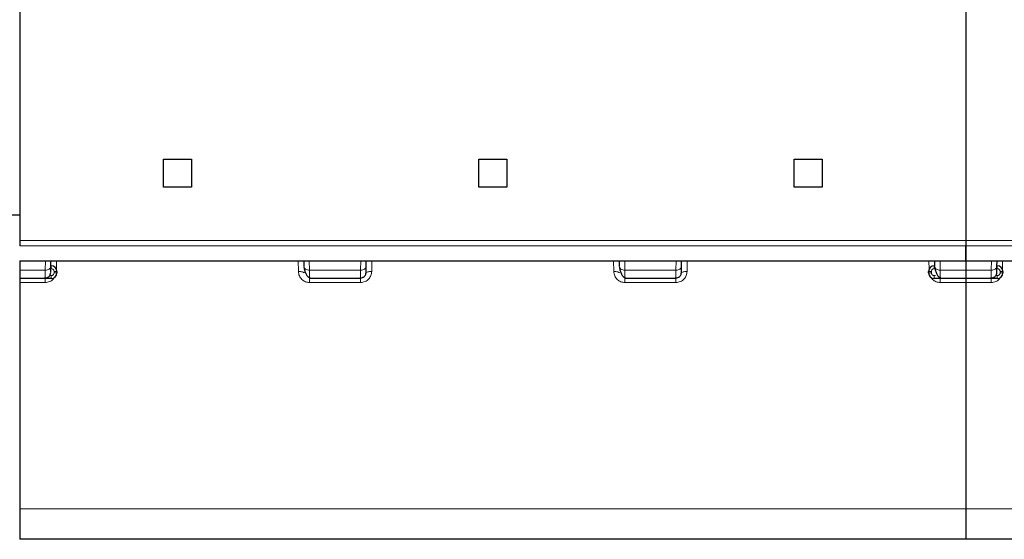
# Model space of a CAD drawing. Header units: millimetres. Extents: x 5 to 418, y 2 to 292.
# Tile 4 of 40: x 83 to 101, y 89 to 98. Entities that reach past the tile are written whole.
import ezdxf

# ---------------------------------------------------------------- set-up
doc = ezdxf.new("R2010")
doc.units = ezdxf.units.MM

msp = doc.modelspace()

# ---------------------------------------------------------------- linework, layer by layer
at = {"color": 7, "linetype": 'Continuous', "lineweight": 25}
for p, q in [((82.9912, 98.0042), (82.9912, 93.8792)), ((99.8662, 98.0042), (99.8662, 93.8792)), ((85.5537, 95.3292), (86.0537, 95.3292)), ((85.5537, 94.8292), (85.5537, 95.3292)), ((86.0537, 95.3292), (86.0537, 94.8292)), ((91.1787, 95.3292), (91.6787, 95.3292)), ((91.1787, 94.8292), (91.1787, 95.3292)), ((91.6787, 95.3292), (91.6787, 94.8292)), ((96.8037, 95.3292), (97.3037, 95.3292)), ((96.8037, 94.8292), (96.8037, 95.3292)), ((97.3037, 95.3292), (97.3037, 94.8292)), ((86.0537, 94.8292), (85.5537, 94.8292)), ((91.6787, 94.8292), (91.1787, 94.8292)), ((97.3037, 94.8292), (96.8037, 94.8292)), ((82.9912, 94.3292), (62.8662, 94.3292)), ((82.9912, 93.8792), (82.9912, 93.7827)), ((99.8662, 93.8792), (99.8662, 93.7827)), ((82.9912, 93.5181), (99.8662, 93.5181)), ((82.9912, 93.5181), (82.9912, 93.3506)), ((83.547, 93.4196), (83.5487, 93.5181)), ((88.0587, 93.5181), (88.0604, 93.4196)), ((89.172, 93.4196), (89.1737, 93.5181)), ((93.6837, 93.5181), (93.6854, 93.4196)), ((94.797, 93.4196), (94.7987, 93.5181)), ((99.3087, 93.5181), (99.3104, 93.4196)), ((99.8662, 93.5181), (116.7412, 93.5181)), ((99.8662, 93.5181), (99.8662, 93.3506)), ((100.422, 93.4196), (100.4237, 93.5181)), ((82.9912, 93.3506), (82.9912, 93.2042)), ((83.5537, 93.4292), (83.5472, 93.4292)), ((83.6537, 93.3292), (83.6537, 93.3042)), ((99.2037, 93.3042), (99.2037, 93.3292)), ((99.3103, 93.4292), (99.3037, 93.4292)), ((99.8662, 93.3506), (99.8662, 93.2042)), ((100.4287, 93.4292), (100.4222, 93.4292)), ((100.5287, 93.3292), (100.5287, 93.3042)), ((83.445, 93.2042), (82.9912, 93.2042)), ((82.9912, 93.2042), (82.9912, 93.1317)), ((82.9912, 93.1317), (82.9912, 89.0974)), ((83.445, 93.2042), (83.4452, 93.2227)), ((83.5537, 93.2042), (83.445, 93.2042)), ((88.1622, 93.2241), (88.1625, 93.2042)), ((89.07, 93.2042), (88.1625, 93.2042)), ((89.07, 93.2042), (89.0702, 93.2227)), ((93.7872, 93.2241), (93.7875, 93.2042)), ((94.695, 93.2042), (93.7875, 93.2042)), ((94.695, 93.2042), (94.6952, 93.2227)), ((99.4125, 93.2042), (99.3037, 93.2042)), ((99.4122, 93.2241), (99.4125, 93.2042)), ((99.8662, 93.2042), (99.4125, 93.2042)), ((100.32, 93.2042), (99.8662, 93.2042)), ((99.8662, 93.2042), (99.8662, 93.1317)), ((99.8662, 93.1317), (99.8662, 89.0974)), ((100.32, 93.2042), (100.3202, 93.2227)), ((100.4287, 93.2042), (100.32, 93.2042)), ((82.9912, 89.0974), (82.9912, 88.5542)), ((99.8662, 89.0974), (99.8662, 88.5542)), ((99.8662, 88.5542), (82.9912, 88.5542)), ((116.7412, 88.5542), (99.8662, 88.5542))]:
    msp.add_line(p, q, dxfattribs=at)
at = {"color": 7, "linetype": 'Continuous', "lineweight": 18}
for p, q in [((82.9912, 93.8792), (99.8662, 93.8792)), ((99.8662, 93.8792), (116.7412, 93.8792)), ((99.8662, 93.7827), (82.9912, 93.7827)), ((116.7412, 93.7827), (99.8662, 93.7827)), ((83.447, 93.3506), (83.4499, 93.5181)), ((83.6456, 93.3685), (83.6483, 93.5181)), ((87.9592, 93.5181), (87.9625, 93.3282)), ((88.1575, 93.5181), (88.1604, 93.3506)), ((89.072, 93.3506), (89.0749, 93.5181)), ((89.2699, 93.3282), (89.2733, 93.5181)), ((93.5842, 93.5181), (93.5875, 93.3282)), ((93.7825, 93.5181), (93.7854, 93.3506)), ((94.6999, 93.5181), (94.697, 93.3506)), ((94.8949, 93.3282), (94.8983, 93.5181)), ((99.2092, 93.5181), (99.2118, 93.3685)), ((99.4075, 93.5181), (99.4104, 93.3506)), ((100.322, 93.3506), (100.3249, 93.5181)), ((100.5206, 93.3685), (100.5233, 93.5181)), ((83.447, 93.3506), (82.9912, 93.3506)), ((83.5463, 93.3792), (83.5537, 93.3792)), ((83.5537, 93.3792), (83.5537, 93.4292)), ((83.6037, 93.3292), (83.6037, 93.3042)), ((83.6537, 93.3292), (83.6037, 93.3292)), ((83.6537, 93.3042), (83.6037, 93.3042)), ((88.1604, 93.3506), (89.072, 93.3506)), ((93.7854, 93.3506), (94.697, 93.3506)), ((99.2037, 93.3292), (99.2537, 93.3292)), ((99.2537, 93.3042), (99.2037, 93.3042)), ((99.2537, 93.3042), (99.2537, 93.3292)), ((99.3037, 93.4292), (99.3037, 93.3792)), ((99.3037, 93.3792), (99.3111, 93.3792)), ((99.8662, 93.3506), (99.4104, 93.3506)), ((100.322, 93.3506), (99.8662, 93.3506)), ((100.4213, 93.3792), (100.4287, 93.3792)), ((100.4287, 93.3792), (100.4287, 93.4292)), ((100.4787, 93.3292), (100.4787, 93.3042)), ((100.5287, 93.3292), (100.4787, 93.3292)), ((100.5287, 93.3042), (100.4787, 93.3042)), ((82.9912, 93.1317), (83.445, 93.1317)), ((83.445, 93.2042), (83.445, 93.1317)), ((83.5537, 93.2542), (83.5316, 93.2542)), ((83.5537, 93.2042), (83.5537, 93.2542)), ((88.1625, 93.1317), (89.07, 93.1317)), ((89.07, 93.1317), (89.07, 93.2042)), ((93.7875, 93.1317), (94.695, 93.1317)), ((94.695, 93.1317), (94.695, 93.2042)), ((99.3259, 93.2542), (99.3037, 93.2542)), ((99.3037, 93.2542), (99.3037, 93.2042)), ((99.4125, 93.1317), (99.8662, 93.1317)), ((99.8662, 93.1317), (100.32, 93.1317)), ((100.32, 93.2042), (100.32, 93.1317)), ((100.4287, 93.2542), (100.4066, 93.2542)), ((100.4287, 93.2042), (100.4287, 93.2542)), ((99.8662, 89.0974), (82.9912, 89.0974)), ((116.7412, 89.0974), (99.8662, 89.0974))]:
    msp.add_line(p, q, dxfattribs=at)
at = {"color": 7, "linetype": 'Continuous', "lineweight": 18, "flags": 128}
for points in [[(89.2699, 93.3282), (89.2505, 93.328), (89.2318, 93.3268), (89.2145, 93.3245), (89.1994, 93.3213), (89.187, 93.3174), (89.1777, 93.3128), (89.172, 93.3077), (89.17, 93.3024)], [(94.8949, 93.3282), (94.8755, 93.328), (94.8568, 93.3268), (94.8395, 93.3245), (94.8244, 93.3213), (94.812, 93.3174), (94.8027, 93.3128), (94.797, 93.3077), (94.795, 93.3024)]]:
    msp.add_lwpolyline(points, dxfattribs=at)
at = {"color": 7, "linetype": 'Continuous', "lineweight": 25}
for centre, start, end in [((83.5537, 93.3292), 360, 90), ((83.5537, 93.3042), 270, 0), ((99.3037, 93.3292), 90, 180), ((99.3037, 93.3042), 180, 270), ((100.4287, 93.3292), 360, 90), ((100.4287, 93.3042), 270, 0)]:
    msp.add_arc(centre, 0.1, start, end, dxfattribs=at)
for points, knots in [([(99.8662, 93.7827), (99.8662, 93.7561), (99.8662, 93.7031), (99.8662, 93.6296), (99.8662, 93.5603), (99.8662, 93.5188), (99.8662, 93.527), (99.8662, 93.5303)], [0, 0, 0, 0, 0.139295, 0.2783699, 0.4682975, 0.7842591, 1, 1, 1, 1]), ([(99.8662, 93.5274), (99.8662, 93.5278), (99.8662, 93.5283), (99.8662, 93.5847), (99.8662, 93.6527), (99.8662, 93.7259), (99.8662, 93.7678), (99.8662, 93.7827)], [0, 0, 0, 0, 0.37720871, 0.5777422, 0.78045072, 0.92220071, 1, 1, 1, 1]), ([(83.4446, 93.2138), (83.4571, 93.215), (83.4763, 93.2169), (83.4995, 93.2288), (83.5155, 93.2412), (83.5285, 93.2566), (83.5412, 93.2791), (83.5436, 93.2979), (83.5451, 93.3101)], [0, 0, 0, 0, 0.2396231, 0.368464, 0.4999926, 0.6315223, 0.7603663, 1, 1, 1, 1]), ([(83.5452, 93.3177), (83.5453, 93.3212), (83.5455, 93.3318), (83.5464, 93.3845), (83.547, 93.4196)], [0, 0, 0, 0, 0.3333595, 1, 1, 1, 1]), ([(88.0623, 93.4068), (88.0659, 93.3843), (88.0733, 93.3379), (88.0986, 93.2791), (88.1306, 93.2338), (88.152, 93.2205), (88.1628, 93.2138)], [0, 0, 0, 0, 0.2343816, 0.4834405, 0.7409907, 1, 1, 1, 1]), ([(89.0696, 93.2138), (89.0821, 93.215), (89.1013, 93.2169), (89.1245, 93.2288), (89.1405, 93.2412), (89.1535, 93.2566), (89.1662, 93.2791), (89.1686, 93.2979), (89.1701, 93.3101)], [0, 0, 0, 0, 0.2396231, 0.368464, 0.4999926, 0.6315223, 0.7603663, 1, 1, 1, 1]), ([(89.1702, 93.3177), (89.1703, 93.3212), (89.1705, 93.3318), (89.1714, 93.3845), (89.172, 93.4196)], [0, 0, 0, 0, 0.3333595, 1, 1, 1, 1]), ([(93.6873, 93.4068), (93.6909, 93.3843), (93.6983, 93.3379), (93.7236, 93.2791), (93.7556, 93.2338), (93.777, 93.2205), (93.7878, 93.2138)], [0, 0, 0, 0, 0.2343816, 0.4834405, 0.7409907, 1, 1, 1, 1]), ([(94.6946, 93.2138), (94.7071, 93.215), (94.7263, 93.2169), (94.7495, 93.2288), (94.7655, 93.2412), (94.7785, 93.2566), (94.7912, 93.2791), (94.7936, 93.2979), (94.7951, 93.3101)], [0, 0, 0, 0, 0.2396231, 0.368464, 0.4999926, 0.6315223, 0.7603663, 1, 1, 1, 1]), ([(94.7952, 93.3177), (94.7953, 93.3212), (94.7955, 93.3318), (94.7964, 93.3845), (94.797, 93.4196)], [0, 0, 0, 0, 0.3333593, 1, 1, 1, 1]), ([(99.3123, 93.4068), (99.3159, 93.3843), (99.3233, 93.3379), (99.3486, 93.2791), (99.3806, 93.2338), (99.402, 93.2205), (99.4128, 93.2138)], [0, 0, 0, 0, 0.2343816, 0.4834405, 0.7409907, 1, 1, 1, 1]), ([(100.3196, 93.2138), (100.3321, 93.215), (100.3513, 93.2169), (100.3745, 93.2288), (100.3905, 93.2412), (100.4035, 93.2566), (100.4162, 93.2791), (100.4186, 93.2979), (100.4201, 93.3101)], [0, 0, 0, 0, 0.2396231, 0.368464, 0.4999926, 0.6315223, 0.7603663, 1, 1, 1, 1]), ([(100.4202, 93.3177), (100.4203, 93.3212), (100.4205, 93.3318), (100.4214, 93.3845), (100.422, 93.4196)], [0, 0, 0, 0, 0.3333595, 1, 1, 1, 1])]:
    msp.add_open_spline(points, degree=3, knots=knots, dxfattribs=at)
at = {"color": 7, "linetype": 'Continuous', "lineweight": 18}
for points, knots in [([(83.4452, 93.2227), (83.4453, 93.2267), (83.4454, 93.235), (83.4461, 93.2841), (83.4467, 93.3282), (83.447, 93.3506)], [0, 0, 0, 0, 0.3139808, 0.6524416, 1, 1, 1, 1]), ([(83.5537, 93.3792), (83.5602, 93.3785), (83.5734, 93.3771), (83.5872, 93.3671), (83.5957, 93.3572), (83.6021, 93.3456), (83.6031, 93.3358), (83.6037, 93.3292)], [0, 0, 0, 0, 0.2480366, 0.4991028, 0.6261663, 0.7487045, 1, 1, 1, 1]), ([(83.6037, 93.3042), (83.603, 93.2976), (83.6017, 93.2845), (83.5917, 93.2707), (83.5818, 93.2622), (83.5702, 93.2557), (83.5603, 93.2548), (83.5537, 93.2542)], [0, 0, 0, 0, 0.2480359, 0.4991028, 0.6261667, 0.7487051, 1, 1, 1, 1]), ([(87.9625, 93.3282), (87.966, 93.3019), (87.973, 93.2498), (88.02, 93.1843), (88.0752, 93.1489), (88.1243, 93.1337), (88.1497, 93.1324), (88.1625, 93.1317)], [0, 0, 0, 0, 0.2595225, 0.5141041, 0.7585282, 0.878895, 1, 1, 1, 1]), ([(88.1604, 93.3506), (88.1607, 93.3283), (88.1613, 93.2842), (88.162, 93.236), (88.1621, 93.2279), (88.1622, 93.2241)], [0, 0, 0, 0, 0.3565857, 0.7038374, 1, 1, 1, 1]), ([(89.07, 93.1317), (89.0839, 93.1326), (89.1121, 93.1343), (89.1518, 93.1478), (89.1878, 93.1683), (89.2261, 93.2026), (89.2611, 93.2562), (89.267, 93.3041), (89.2699, 93.3282)], [0, 0, 0, 0, 0.1325124, 0.2671005, 0.3953711, 0.527642, 0.7624024, 1, 1, 1, 1]), ([(89.0702, 93.2227), (89.0703, 93.2267), (89.0704, 93.235), (89.0711, 93.2841), (89.0717, 93.3282), (89.072, 93.3506)], [0, 0, 0, 0, 0.3139808, 0.6524416, 1, 1, 1, 1]), ([(93.5875, 93.3282), (93.591, 93.3019), (93.598, 93.2498), (93.645, 93.1843), (93.7002, 93.1489), (93.7493, 93.1337), (93.7747, 93.1324), (93.7875, 93.1317)], [0, 0, 0, 0, 0.2595225, 0.5141041, 0.7585282, 0.878895, 1, 1, 1, 1]), ([(93.7854, 93.3506), (93.7857, 93.3283), (93.7863, 93.2842), (93.787, 93.236), (93.7871, 93.2279), (93.7872, 93.2241)], [0, 0, 0, 0, 0.3565857, 0.7038374, 1, 1, 1, 1]), ([(94.695, 93.1317), (94.7089, 93.1326), (94.7371, 93.1343), (94.7768, 93.1478), (94.8128, 93.1683), (94.8511, 93.2026), (94.8861, 93.2562), (94.892, 93.3041), (94.8949, 93.3282)], [0, 0, 0, 0, 0.1325124, 0.2671005, 0.3953711, 0.527642, 0.7624024, 1, 1, 1, 1]), ([(94.6952, 93.2227), (94.6953, 93.2267), (94.6954, 93.235), (94.6961, 93.2841), (94.6967, 93.3282), (94.697, 93.3506)], [0, 0, 0, 0, 0.3139808, 0.6524416, 1, 1, 1, 1]), ([(99.2537, 93.3292), (99.2544, 93.3357), (99.2558, 93.3488), (99.2657, 93.3626), (99.2757, 93.3711), (99.2872, 93.3776), (99.2971, 93.3785), (99.3037, 93.3792)], [0, 0, 0, 0, 0.2480359, 0.4991028, 0.6261667, 0.7487051, 1, 1, 1, 1]), ([(99.3037, 93.2542), (99.2972, 93.2548), (99.284, 93.2562), (99.2702, 93.2662), (99.2618, 93.2761), (99.2553, 93.2877), (99.2543, 93.2975), (99.2537, 93.3042)], [0, 0, 0, 0, 0.2480359, 0.4991028, 0.6261667, 0.7487051, 1, 1, 1, 1]), ([(99.4104, 93.3506), (99.4107, 93.3283), (99.4113, 93.2842), (99.412, 93.236), (99.4121, 93.2279), (99.4122, 93.2241)], [0, 0, 0, 0, 0.3565857, 0.7038374, 1, 1, 1, 1]), ([(100.3202, 93.2227), (100.3203, 93.2267), (100.3204, 93.235), (100.3211, 93.2841), (100.3217, 93.3282), (100.322, 93.3506)], [0, 0, 0, 0, 0.3139808, 0.6524416, 1, 1, 1, 1]), ([(100.4287, 93.3792), (100.4352, 93.3785), (100.4484, 93.3771), (100.4622, 93.3671), (100.4707, 93.3572), (100.4771, 93.3456), (100.4781, 93.3358), (100.4787, 93.3292)], [0, 0, 0, 0, 0.2480366, 0.4991028, 0.6261663, 0.7487045, 1, 1, 1, 1]), ([(100.4787, 93.3042), (100.478, 93.2976), (100.4767, 93.2845), (100.4667, 93.2707), (100.4568, 93.2622), (100.4452, 93.2557), (100.4353, 93.2548), (100.4287, 93.2542)], [0, 0, 0, 0, 0.2480359, 0.4991028, 0.6261667, 0.7487051, 1, 1, 1, 1]), ([(83.445, 93.1317), (83.4589, 93.1326), (83.4871, 93.1343), (83.5269, 93.1477), (83.5625, 93.1685), (83.5923, 93.1928), (83.604, 93.214), (83.6092, 93.2233)], [0, 0, 0, 0, 0.2099809, 0.4232511, 0.6265103, 0.8361085, 1, 1, 1, 1]), ([(99.2495, 93.2225), (99.257, 93.2102), (99.2776, 93.1763), (99.3256, 93.1491), (99.3742, 93.1337), (99.3997, 93.1324), (99.4125, 93.1317)], [0, 0, 0, 0, 0.22395713, 0.6143361, 0.80657859, 1, 1, 1, 1]), ([(100.32, 93.1317), (100.3339, 93.1326), (100.3621, 93.1343), (100.4019, 93.1477), (100.4375, 93.1685), (100.4673, 93.1928), (100.479, 93.214), (100.4842, 93.2233)], [0, 0, 0, 0, 0.2099809, 0.4232511, 0.6265103, 0.8361085, 1, 1, 1, 1])]:
    msp.add_open_spline(points, degree=3, knots=knots, dxfattribs=at)
for points in [[(83.547, 93.4196), (83.5454, 93.4104), (83.5421, 93.3921), (83.5189, 93.3692), (83.486, 93.3534), (83.46, 93.3515), (83.447, 93.3506)], [(87.9625, 93.3282), (87.9755, 93.328), (88.0017, 93.3276), (88.0347, 93.3218), (88.0578, 93.3131), (88.0609, 93.306), (88.0625, 93.3024)], [(88.0604, 93.4196), (88.0621, 93.4104), (88.0653, 93.3921), (88.0885, 93.3692), (88.1214, 93.3534), (88.1474, 93.3515), (88.1604, 93.3506)], [(89.072, 93.3506), (89.085, 93.3515), (89.111, 93.3534), (89.1439, 93.3692), (89.1671, 93.3921), (89.1704, 93.4104), (89.172, 93.4196)], [(93.5875, 93.3282), (93.6005, 93.328), (93.6267, 93.3276), (93.6597, 93.3218), (93.6828, 93.3131), (93.6859, 93.306), (93.6875, 93.3024)], [(93.6854, 93.4196), (93.6871, 93.4104), (93.6903, 93.3921), (93.7135, 93.3692), (93.7464, 93.3534), (93.7724, 93.3515), (93.7854, 93.3506)], [(94.697, 93.3506), (94.71, 93.3515), (94.736, 93.3534), (94.7689, 93.3692), (94.7921, 93.3921), (94.7954, 93.4104), (94.797, 93.4196)], [(99.3104, 93.4196), (99.3121, 93.4104), (99.3153, 93.3921), (99.3385, 93.3692), (99.3714, 93.3534), (99.3974, 93.3515), (99.4104, 93.3506)], [(100.422, 93.4196), (100.4204, 93.4104), (100.4171, 93.3921), (100.3939, 93.3692), (100.361, 93.3534), (100.335, 93.3515), (100.322, 93.3506)], [(88.1625, 93.1317), (88.1625, 93.1418), (88.1625, 93.162), (88.1624, 93.1853), (88.1624, 93.2011), (88.1624, 93.2032), (88.1624, 93.2042)], [(93.7875, 93.1317), (93.7875, 93.1418), (93.7875, 93.162), (93.7874, 93.1853), (93.7874, 93.2011), (93.7874, 93.2032), (93.7874, 93.2042)], [(99.4125, 93.1317), (99.4125, 93.1418), (99.4125, 93.162), (99.4124, 93.1853), (99.4124, 93.2011), (99.4124, 93.2032), (99.4124, 93.2042)]]:
    msp.add_open_spline(points, degree=3, dxfattribs=at)

doc.saveas('drawing.dxf')
